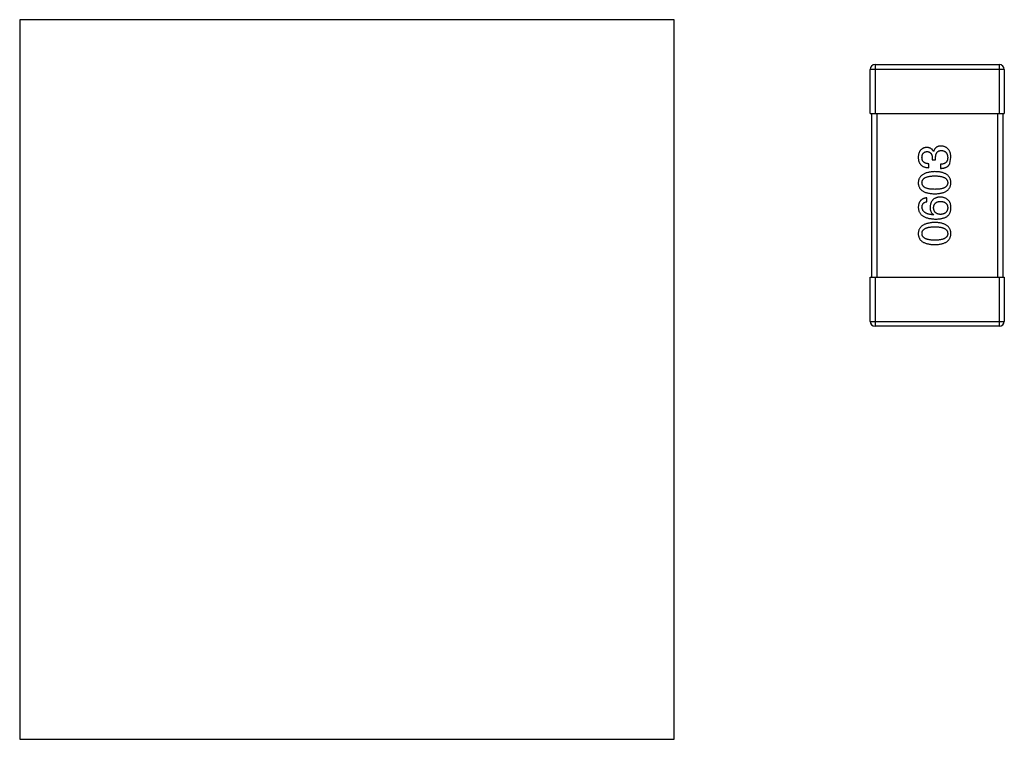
# Model space of a CAD drawing. Header units: millimetres. Extents: x 718 to 1157, y -195 to -52.
# Tile 29 of 156: x 1026.4 to 1032.42, y -118.05 to -113.65. Entities that reach past the tile are written whole.
import ezdxf

# ---------------------------------------------------------------- set-up
doc = ezdxf.new("R2010")
doc.units = ezdxf.units.MM
doc.header["$LTSCALE"] = 1.21
doc.header["$MEASUREMENT"] = 0
doc.layers.get('0').update_dxf_attribs({"linetype": 'CONTINUOUS'})

msp = doc.modelspace()

# ---------------------------------------------------------------- linework, layer by layer
at = {"color": 7, "linetype": 'Continuous'}
for p, q in [((1026.4027, -113.6477), (1026.4027, -118.0477)), ((1030.4043, -113.6477), (1026.4027, -113.6477)), ((1030.4043, -118.0477), (1030.4043, -113.6477)), ((1031.6028, -114.2221), (1031.6028, -113.9521)), ((1032.4228, -113.9521), (1031.6028, -113.9521)), ((1031.6328, -113.9221), (1031.6328, -114.2221)), ((1031.6328, -113.9221), (1032.3928, -113.9221)), ((1032.3928, -114.2221), (1032.3928, -113.9221)), ((1032.4228, -113.9521), (1032.4228, -114.2221)), ((1031.6028, -114.2221), (1032.4228, -114.2221)), ((1031.6128, -115.2221), (1031.6128, -114.2221)), ((1031.6428, -114.2221), (1031.6428, -115.2221)), ((1032.3828, -115.2221), (1032.3828, -114.2221)), ((1032.4128, -114.2221), (1032.4128, -115.2221)), ((1031.9818, -114.4913), (1031.9818, -114.5044)), ((1031.9905, -114.453), (1031.9894, -114.453)), ((1032.0025, -114.5044), (1032.0025, -114.4924)), ((1032.09, -114.5273), (1032.0965, -114.4913)), ((1031.961, -114.5525), (1031.961, -114.5284)), ((1031.9818, -114.5044), (1032.0025, -114.5044)), ((1032.0332, -114.5317), (1032.0332, -114.5568)), ((1031.949, -114.7606), (1031.949, -114.7366)), ((1031.9927, -114.8404), (1031.9916, -114.8415)), ((1031.6028, -115.4921), (1031.6028, -115.2221)), ((1031.6028, -115.2221), (1032.4228, -115.2221)), ((1031.6328, -115.2221), (1031.6328, -115.5221)), ((1032.3928, -115.5221), (1032.3928, -115.2221)), ((1032.4228, -115.2221), (1032.4228, -115.4921)), ((1031.6028, -115.4921), (1032.4228, -115.4921)), ((1032.3928, -115.5221), (1031.6328, -115.5221)), ((1026.4027, -118.0477), (1030.4043, -118.0477))]:
    msp.add_line(p, q, dxfattribs=at)
for centre, start, end in [((1031.6328, -113.9521), 90, 180), ((1032.3928, -113.9521), 0, 90), ((1031.6328, -115.4921), 180, 270), ((1032.3928, -115.4921), 270, 0)]:
    msp.add_arc(centre, 0.03, start, end, dxfattribs=at)
for points, knots in [([(1031.9479, -114.429), (1031.9459, -114.4291), (1031.942, -114.4295), (1031.9364, -114.4305), (1031.9312, -114.432), (1031.9263, -114.4338), (1031.9217, -114.4362), (1031.9176, -114.4389), (1031.9138, -114.442), (1031.9104, -114.4456), (1031.9073, -114.4496), (1031.9047, -114.454), (1031.9024, -114.4588), (1031.9005, -114.4641), (1031.8989, -114.4697), (1031.8978, -114.4758), (1031.8969, -114.4823), (1031.8967, -114.4868), (1031.8965, -114.4891)], [0, 0, 0, 0, 0.067521, 0.132139, 0.193339, 0.252064, 0.309083, 0.364848, 0.420021, 0.475612, 0.532002, 0.589602, 0.649896, 0.712634, 0.778603, 0.848416, 0.922155, 1, 1, 1, 1]), ([(1031.9894, -114.453), (1031.9885, -114.4511), (1031.9866, -114.4474), (1031.9829, -114.4424), (1031.9786, -114.4382), (1031.9736, -114.4348), (1031.968, -114.4322), (1031.9619, -114.4303), (1031.9551, -114.4292), (1031.9504, -114.429), (1031.9479, -114.429)], [0, 0, 0, 0, 0.125227, 0.244792, 0.361427, 0.478215, 0.59667, 0.722058, 0.856314, 1, 1, 1, 1]), ([(1032.0353, -114.4202), (1032.0339, -114.4202), (1032.0311, -114.4203), (1032.027, -114.4207), (1032.0231, -114.4213), (1032.0195, -114.4223), (1032.0159, -114.4234), (1032.0126, -114.4248), (1032.0095, -114.4265), (1032.0066, -114.4284), (1032.0039, -114.4305), (1032.0014, -114.433), (1031.9991, -114.4357), (1031.9969, -114.4387), (1031.9951, -114.4419), (1031.9933, -114.4453), (1031.9918, -114.4491), (1031.991, -114.4517), (1031.9905, -114.453)], [0, 0, 0, 0, 0.071215, 0.138707, 0.20396, 0.266995, 0.327734, 0.387609, 0.445602, 0.503345, 0.561136, 0.618597, 0.677672, 0.738255, 0.799989, 0.863961, 0.930555, 1, 1, 1, 1]), ([(1032.0965, -114.4913), (1032.0964, -114.4885), (1032.0962, -114.4832), (1032.0952, -114.4755), (1032.0938, -114.4682), (1032.092, -114.4615), (1032.0898, -114.4553), (1032.087, -114.4495), (1032.0839, -114.4443), (1032.0803, -114.4396), (1032.0762, -114.4354), (1032.0716, -114.4317), (1032.0667, -114.4284), (1032.0613, -114.4258), (1032.0554, -114.4236), (1032.0491, -114.4219), (1032.0424, -114.4207), (1032.0377, -114.4204), (1032.0353, -114.4202)], [0, 0, 0, 0, 0.078078, 0.151942, 0.221594, 0.28726, 0.350176, 0.409768, 0.467648, 0.523784, 0.578904, 0.634014, 0.689819, 0.746826, 0.805875, 0.867063, 0.931764, 1, 1, 1, 1]), ([(1031.8965, -114.4891), (1031.8966, -114.4916), (1031.8968, -114.4965), (1031.8977, -114.5036), (1031.899, -114.5102), (1031.9009, -114.5163), (1031.9032, -114.522), (1031.906, -114.5272), (1031.9093, -114.5319), (1031.9131, -114.5361), (1031.9174, -114.5399), (1031.9222, -114.5432), (1031.9275, -114.5459), (1031.9333, -114.5482), (1031.9395, -114.55), (1031.9463, -114.5514), (1031.9535, -114.5522), (1031.9585, -114.5524), (1031.961, -114.5525)], [0, 0, 0, 0, 0.073232, 0.142595, 0.207997, 0.270074, 0.329156, 0.386529, 0.441846, 0.496976, 0.551877, 0.607941, 0.665637, 0.725446, 0.788542, 0.855101, 0.925196, 1, 1, 1, 1]), ([(1031.9195, -114.4902), (1031.9195, -114.4888), (1031.9197, -114.4861), (1031.9202, -114.4823), (1031.9209, -114.4786), (1031.9217, -114.4752), (1031.9229, -114.4721), (1031.9242, -114.4692), (1031.9258, -114.4666), (1031.9276, -114.4642), (1031.9296, -114.462), (1031.9319, -114.4602), (1031.9344, -114.4585), (1031.9371, -114.4571), (1031.94, -114.456), (1031.9432, -114.4551), (1031.9466, -114.4545), (1031.9489, -114.4542), (1031.9501, -114.4541)], [0, 0, 0, 0, 0.078051, 0.151197, 0.220412, 0.286742, 0.34933, 0.409464, 0.467368, 0.52298, 0.578639, 0.633998, 0.690142, 0.746855, 0.805868, 0.867776, 0.932345, 1, 1, 1, 1]), ([(1031.961, -114.5284), (1031.9593, -114.5284), (1031.9561, -114.5282), (1031.9514, -114.5276), (1031.947, -114.5269), (1031.9429, -114.5257), (1031.9391, -114.5243), (1031.9357, -114.5226), (1031.9326, -114.5206), (1031.9298, -114.5184), (1031.9274, -114.5158), (1031.9253, -114.513), (1031.9234, -114.5099), (1031.922, -114.5065), (1031.9209, -114.5028), (1031.9201, -114.4988), (1031.9196, -114.4946), (1031.9195, -114.4917), (1031.9195, -114.4902)], [0, 0, 0, 0, 0.078134, 0.15164, 0.221358, 0.286689, 0.348614, 0.407697, 0.464247, 0.520153, 0.574432, 0.629291, 0.684538, 0.742032, 0.801329, 0.863637, 0.930123, 1, 1, 1, 1]), ([(1031.9501, -114.4541), (1031.9513, -114.4542), (1031.9537, -114.4543), (1031.9572, -114.4549), (1031.9605, -114.4557), (1031.9635, -114.4568), (1031.9663, -114.4581), (1031.9689, -114.4598), (1031.9713, -114.4617), (1031.9734, -114.4639), (1031.9752, -114.4664), (1031.9769, -114.4692), (1031.9783, -114.4722), (1031.9795, -114.4755), (1031.9804, -114.479), (1031.9811, -114.4829), (1031.9816, -114.487), (1031.9817, -114.4898), (1031.9818, -114.4913)], [0, 0, 0, 0, 0.067741, 0.131599, 0.192143, 0.249977, 0.306453, 0.361639, 0.416449, 0.471489, 0.527582, 0.584873, 0.644974, 0.70814, 0.77492, 0.845909, 0.920585, 1, 1, 1, 1]), ([(1032.0025, -114.4924), (1032.0026, -114.4906), (1032.0026, -114.4871), (1032.0031, -114.482), (1032.0037, -114.4772), (1032.0048, -114.4728), (1032.006, -114.4688), (1032.0075, -114.4651), (1032.0094, -114.4617), (1032.0115, -114.4587), (1032.0139, -114.4561), (1032.0166, -114.4538), (1032.0196, -114.4518), (1032.0228, -114.4503), (1032.0264, -114.4491), (1032.0302, -114.4482), (1032.0343, -114.4476), (1032.0372, -114.4476), (1032.0386, -114.4476)], [0, 0, 0, 0, 0.082495, 0.159728, 0.232496, 0.300725, 0.365163, 0.425859, 0.483728, 0.538892, 0.592921, 0.646195, 0.699968, 0.754746, 0.811387, 0.870806, 0.933482, 1, 1, 1, 1]), ([(1032.0769, -114.4902), (1032.0768, -114.4918), (1032.0768, -114.495), (1032.0762, -114.4996), (1032.0754, -114.5039), (1032.0742, -114.5079), (1032.0727, -114.5116), (1032.0708, -114.515), (1032.0685, -114.5181), (1032.066, -114.5209), (1032.063, -114.5233), (1032.0598, -114.5254), (1032.0562, -114.5273), (1032.0522, -114.5288), (1032.0479, -114.53), (1032.0433, -114.5309), (1032.0383, -114.5315), (1032.0349, -114.5316), (1032.0332, -114.5317)], [0, 0, 0, 0, 0.071272, 0.13882, 0.201858, 0.262757, 0.320043, 0.376709, 0.431462, 0.486034, 0.541209, 0.597703, 0.65589, 0.717768, 0.782056, 0.850407, 0.92277, 1, 1, 1, 1]), ([(1032.0386, -114.4476), (1032.0401, -114.4477), (1032.0429, -114.4479), (1032.0471, -114.4486), (1032.0509, -114.4496), (1032.0545, -114.451), (1032.0578, -114.4526), (1032.0609, -114.4545), (1032.0637, -114.4568), (1032.0663, -114.4593), (1032.0686, -114.4621), (1032.0705, -114.4653), (1032.0723, -114.4687), (1032.0737, -114.4724), (1032.0749, -114.4764), (1032.0758, -114.4807), (1032.0765, -114.4854), (1032.0768, -114.4885), (1032.0769, -114.4902)], [0, 0, 0, 0, 0.068514, 0.133941, 0.195994, 0.255362, 0.312994, 0.369441, 0.424687, 0.480522, 0.537148, 0.594801, 0.654411, 0.716817, 0.781981, 0.850498, 0.923306, 1, 1, 1, 1]), ([(1032.0332, -114.5568), (1032.0349, -114.5568), (1032.0384, -114.5566), (1032.0435, -114.5562), (1032.0484, -114.5555), (1032.053, -114.5546), (1032.0574, -114.5535), (1032.0616, -114.5523), (1032.0655, -114.5507), (1032.0692, -114.549), (1032.0727, -114.547), (1032.0759, -114.5449), (1032.0788, -114.5425), (1032.0816, -114.5399), (1032.084, -114.5371), (1032.0863, -114.534), (1032.0883, -114.5308), (1032.0894, -114.5285), (1032.09, -114.5273)], [0, 0, 0, 0, 0.078937, 0.154495, 0.226898, 0.296844, 0.363348, 0.427781, 0.48946, 0.549586, 0.607902, 0.664733, 0.720805, 0.776157, 0.831175, 0.886736, 0.943094, 1, 1, 1, 1]), ([(1031.9982, -114.5768), (1031.9942, -114.5769), (1031.9864, -114.5773), (1031.975, -114.5784), (1031.9645, -114.58), (1031.9547, -114.5821), (1031.9457, -114.5846), (1031.9374, -114.5876), (1031.9298, -114.5911), (1031.9231, -114.5952), (1031.917, -114.5997), (1031.9118, -114.6046), (1031.9073, -114.6101), (1031.9036, -114.616), (1031.9006, -114.6225), (1031.8984, -114.6294), (1031.897, -114.6368), (1031.8967, -114.6419), (1031.8965, -114.6445)], [0, 0, 0, 0, 0.088475, 0.171606, 0.249595, 0.322626, 0.391327, 0.455765, 0.516374, 0.573675, 0.628522, 0.681161, 0.732559, 0.783563, 0.83504, 0.887639, 0.942585, 1, 1, 1, 1]), ([(1031.9195, -114.6445), (1031.9196, -114.6428), (1031.9197, -114.6396), (1031.9206, -114.6348), (1031.9221, -114.6304), (1031.9243, -114.6263), (1031.9271, -114.6225), (1031.9305, -114.6191), (1031.9346, -114.616), (1031.9392, -114.6132), (1031.9445, -114.6108), (1031.9504, -114.6087), (1031.9568, -114.6069), (1031.9639, -114.6055), (1031.9716, -114.6044), (1031.9799, -114.6036), (1031.9888, -114.6031), (1031.995, -114.603), (1031.9982, -114.603)], [0, 0, 0, 0, 0.050604, 0.098688, 0.145699, 0.191791, 0.238625, 0.286717, 0.337546, 0.391814, 0.449755, 0.512106, 0.579685, 0.652048, 0.730262, 0.814146, 0.904281, 1, 1, 1, 1]), ([(1032.0965, -114.6445), (1032.0964, -114.6419), (1032.0962, -114.6367), (1032.0949, -114.6292), (1032.0929, -114.6222), (1032.0901, -114.6157), (1032.0866, -114.6096), (1032.0823, -114.6041), (1032.0772, -114.5991), (1032.0714, -114.5946), (1032.0648, -114.5906), (1032.0575, -114.5872), (1032.0494, -114.5842), (1032.0406, -114.5817), (1032.0311, -114.5796), (1032.0208, -114.5782), (1032.0097, -114.5772), (1032.0021, -114.5769), (1031.9982, -114.5768)], [0, 0, 0, 0, 0.059134, 0.115603, 0.169236, 0.221572, 0.273254, 0.32474, 0.377319, 0.431815, 0.488555, 0.548609, 0.612242, 0.680182, 0.75251, 0.829782, 0.91231, 1, 1, 1, 1]), ([(1031.9982, -114.603), (1032.0013, -114.603), (1032.0074, -114.6031), (1032.0162, -114.6036), (1032.0244, -114.6044), (1032.032, -114.6055), (1032.0391, -114.6069), (1032.0455, -114.6087), (1032.0513, -114.6108), (1032.0566, -114.6132), (1032.0612, -114.616), (1032.0653, -114.6191), (1032.0688, -114.6225), (1032.0716, -114.6263), (1032.0739, -114.6304), (1032.0755, -114.6348), (1032.0766, -114.6396), (1032.0768, -114.6428), (1032.0769, -114.6445)], [0, 0, 0, 0, 0.094834, 0.184067, 0.267029, 0.344713, 0.417334, 0.484367, 0.546941, 0.604717, 0.65953, 0.710539, 0.759381, 0.806382, 0.853027, 0.900623, 0.949121, 1, 1, 1, 1]), ([(1031.8965, -114.6445), (1031.8967, -114.6472), (1031.8969, -114.6524), (1031.8982, -114.6599), (1031.9003, -114.6669), (1031.9031, -114.6734), (1031.9068, -114.6794), (1031.9113, -114.6849), (1031.9165, -114.6899), (1031.9225, -114.6944), (1031.9293, -114.6984), (1031.9369, -114.7019), (1031.9452, -114.7049), (1031.9543, -114.7074), (1031.9642, -114.7094), (1031.9748, -114.7109), (1031.9862, -114.7119), (1031.9941, -114.7121), (1031.9982, -114.7123)], [0, 0, 0, 0, 0.057911, 0.113262, 0.165956, 0.217443, 0.268511, 0.319665, 0.372, 0.426129, 0.483365, 0.543779, 0.607756, 0.676562, 0.749704, 0.827713, 0.911177, 1, 1, 1, 1]), ([(1031.9982, -114.685), (1031.995, -114.6849), (1031.9888, -114.6849), (1031.9799, -114.6844), (1031.9716, -114.6836), (1031.9639, -114.6826), (1031.9568, -114.6811), (1031.9503, -114.6794), (1031.9445, -114.6774), (1031.9392, -114.675), (1031.9346, -114.6723), (1031.9305, -114.6693), (1031.9271, -114.666), (1031.9243, -114.6623), (1031.9221, -114.6583), (1031.9206, -114.654), (1031.9197, -114.6493), (1031.9196, -114.6462), (1031.9195, -114.6445)], [0, 0, 0, 0, 0.096452, 0.187278, 0.271765, 0.350519, 0.423437, 0.491321, 0.554011, 0.612224, 0.666281, 0.717003, 0.764884, 0.811423, 0.856783, 0.902993, 0.950236, 1, 1, 1, 1]), ([(1031.9982, -114.7123), (1032.0021, -114.7121), (1032.0097, -114.7119), (1032.0208, -114.7109), (1032.0311, -114.7094), (1032.0406, -114.7074), (1032.0494, -114.7049), (1032.0575, -114.7019), (1032.0648, -114.6984), (1032.0714, -114.6944), (1032.0772, -114.6899), (1032.0823, -114.6849), (1032.0866, -114.6794), (1032.0901, -114.6734), (1032.0929, -114.6669), (1032.0949, -114.6599), (1032.0962, -114.6523), (1032.0964, -114.6472), (1032.0965, -114.6445)], [0, 0, 0, 0, 0.087693, 0.170223, 0.247496, 0.319826, 0.387768, 0.451403, 0.511459, 0.568358, 0.622671, 0.675251, 0.726739, 0.778422, 0.830759, 0.884394, 0.940865, 1, 1, 1, 1]), ([(1032.0769, -114.6445), (1032.0768, -114.6462), (1032.0767, -114.6493), (1032.0758, -114.654), (1032.0742, -114.6583), (1032.072, -114.6623), (1032.0692, -114.666), (1032.0658, -114.6693), (1032.0618, -114.6723), (1032.0571, -114.675), (1032.0519, -114.6774), (1032.046, -114.6794), (1032.0395, -114.6811), (1032.0324, -114.6826), (1032.0247, -114.6836), (1032.0164, -114.6844), (1032.0075, -114.6849), (1032.0013, -114.6849), (1031.9982, -114.685)], [0, 0, 0, 0, 0.049766, 0.097012, 0.143225, 0.188786, 0.235079, 0.282962, 0.333687, 0.387747, 0.445963, 0.508657, 0.576545, 0.649868, 0.72822, 0.812712, 0.903543, 1, 1, 1, 1]), ([(1031.949, -114.7366), (1031.947, -114.7368), (1031.9431, -114.7373), (1031.9375, -114.7386), (1031.9322, -114.7401), (1031.9273, -114.7421), (1031.9227, -114.7445), (1031.9185, -114.7472), (1031.9147, -114.7503), (1031.9112, -114.7537), (1031.9081, -114.7576), (1031.9053, -114.7617), (1031.9029, -114.7663), (1031.9009, -114.7712), (1031.8993, -114.7765), (1031.898, -114.7822), (1031.8971, -114.7882), (1031.8967, -114.7924), (1031.8965, -114.7945)], [0, 0, 0, 0, 0.06947, 0.136096, 0.199592, 0.260665, 0.319672, 0.377156, 0.433415, 0.489984, 0.546535, 0.604276, 0.663499, 0.725182, 0.788953, 0.855683, 0.926216, 1, 1, 1, 1]), ([(1032.031, -114.7322), (1032.0286, -114.7323), (1032.024, -114.7326), (1032.0174, -114.7336), (1032.0112, -114.735), (1032.0054, -114.7368), (1032, -114.7391), (1031.9951, -114.7419), (1031.9905, -114.7451), (1031.9864, -114.7488), (1031.9827, -114.753), (1031.9793, -114.7575), (1031.9765, -114.7626), (1031.9741, -114.7681), (1031.9721, -114.774), (1031.9705, -114.7805), (1031.9693, -114.7873), (1031.9689, -114.7921), (1031.9687, -114.7945)], [0, 0, 0, 0, 0.071527, 0.139094, 0.20346, 0.264939, 0.323904, 0.381383, 0.437591, 0.493343, 0.549401, 0.606085, 0.664838, 0.725424, 0.788712, 0.855452, 0.925772, 1, 1, 1, 1]), ([(1032.0801, -114.7519), (1032.0784, -114.7503), (1032.075, -114.7472), (1032.0694, -114.7432), (1032.0636, -114.7398), (1032.0575, -114.737), (1032.0512, -114.7348), (1032.0447, -114.7333), (1032.0379, -114.7324), (1032.0333, -114.7323), (1032.031, -114.7322)], [0, 0, 0, 0, 0.129393, 0.255335, 0.378531, 0.500878, 0.622934, 0.746191, 0.87096, 1, 1, 1, 1]), ([(1031.8965, -114.7945), (1031.8967, -114.7973), (1031.897, -114.8028), (1031.8985, -114.8108), (1031.9008, -114.8183), (1031.9038, -114.8253), (1031.9077, -114.8317), (1031.9124, -114.8376), (1031.9179, -114.8429), (1031.9242, -114.8477), (1031.9312, -114.8519), (1031.9391, -114.8556), (1031.9477, -114.8588), (1031.9572, -114.8614), (1031.9674, -114.8636), (1031.9784, -114.8651), (1031.9902, -114.8662), (1031.9984, -114.8665), (1032.0025, -114.8666)], [0, 0, 0, 0, 0.058957, 0.115262, 0.16907, 0.221312, 0.273147, 0.324961, 0.377649, 0.432026, 0.488925, 0.549039, 0.612912, 0.680653, 0.753056, 0.830314, 0.912483, 1, 1, 1, 1]), ([(1031.9195, -114.7945), (1031.9196, -114.7922), (1031.9197, -114.7879), (1031.9211, -114.7818), (1031.9235, -114.7764), (1031.9267, -114.7717), (1031.931, -114.7677), (1031.9362, -114.7645), (1031.9422, -114.7621), (1031.9467, -114.7611), (1031.949, -114.7606)], [0, 0, 0, 0, 0.136586, 0.261496, 0.378089, 0.490612, 0.605522, 0.725767, 0.8561, 1, 1, 1, 1]), ([(1031.9916, -114.8415), (1031.9888, -114.8413), (1031.9833, -114.8409), (1031.9753, -114.8399), (1031.9679, -114.8386), (1031.961, -114.837), (1031.9546, -114.8351), (1031.9488, -114.8329), (1031.9434, -114.8305), (1031.9386, -114.8277), (1031.9344, -114.8245), (1031.9306, -114.8212), (1031.9274, -114.8175), (1031.9248, -114.8134), (1031.9226, -114.8092), (1031.921, -114.8045), (1031.9199, -114.7996), (1031.9196, -114.7962), (1031.9195, -114.7945)], [0, 0, 0, 0, 0.089218, 0.173709, 0.252753, 0.326963, 0.397099, 0.462534, 0.524018, 0.582178, 0.637235, 0.689955, 0.741228, 0.791618, 0.841661, 0.892925, 0.945259, 1, 1, 1, 1]), ([(1031.9687, -114.7945), (1031.9687, -114.7971), (1031.9689, -114.8022), (1031.97, -114.8095), (1031.9719, -114.8162), (1031.9745, -114.8224), (1031.9779, -114.8279), (1031.9821, -114.8328), (1031.9871, -114.837), (1031.9908, -114.8392), (1031.9927, -114.8404)], [0, 0, 0, 0, 0.144617, 0.279572, 0.40596, 0.526097, 0.64389, 0.760003, 0.877724, 1, 1, 1, 1]), ([(1031.9905, -114.7978), (1031.9906, -114.7963), (1031.9907, -114.7933), (1031.9914, -114.7891), (1031.9922, -114.7851), (1031.9934, -114.7814), (1031.995, -114.778), (1031.9968, -114.7748), (1031.999, -114.7719), (1032.0014, -114.7693), (1032.0042, -114.767), (1032.0073, -114.7649), (1032.0107, -114.7631), (1032.0143, -114.7616), (1032.0183, -114.7604), (1032.0226, -114.7594), (1032.0272, -114.7588), (1032.0304, -114.7585), (1032.0321, -114.7584)], [0, 0, 0, 0, 0.069884, 0.136529, 0.199638, 0.259844, 0.317774, 0.374356, 0.430026, 0.485148, 0.5409, 0.597889, 0.657472, 0.718614, 0.783613, 0.85129, 0.923712, 1, 1, 1, 1]), ([(1032.0332, -114.8382), (1032.0315, -114.8381), (1032.0282, -114.8379), (1032.0235, -114.8372), (1032.0191, -114.8362), (1032.0149, -114.8349), (1032.0112, -114.8334), (1032.0077, -114.8316), (1032.0045, -114.8295), (1032.0017, -114.827), (1031.9992, -114.8244), (1031.997, -114.8214), (1031.995, -114.8182), (1031.9935, -114.8146), (1031.9923, -114.8108), (1031.9914, -114.8067), (1031.9907, -114.8023), (1031.9906, -114.7993), (1031.9905, -114.7978)], [0, 0, 0, 0, 0.076072, 0.148369, 0.216753, 0.281358, 0.342792, 0.401604, 0.458929, 0.514444, 0.569818, 0.625343, 0.681554, 0.739608, 0.800134, 0.863477, 0.929547, 1, 1, 1, 1]), ([(1032.0321, -114.7584), (1032.0338, -114.7585), (1032.0371, -114.7588), (1032.042, -114.7595), (1032.0466, -114.7604), (1032.0508, -114.7615), (1032.0547, -114.763), (1032.0583, -114.7648), (1032.0616, -114.7667), (1032.0646, -114.769), (1032.0673, -114.7715), (1032.0696, -114.7744), (1032.0716, -114.7774), (1032.0733, -114.7808), (1032.0747, -114.7844), (1032.0758, -114.7882), (1032.0765, -114.7924), (1032.0767, -114.7952), (1032.0769, -114.7967)], [0, 0, 0, 0, 0.078863, 0.153308, 0.223539, 0.289857, 0.35341, 0.413572, 0.471721, 0.528235, 0.584279, 0.638781, 0.69466, 0.751251, 0.809198, 0.869697, 0.933318, 1, 1, 1, 1]), ([(1032.0769, -114.7967), (1032.0768, -114.7983), (1032.0767, -114.8014), (1032.076, -114.8059), (1032.0751, -114.8101), (1032.0738, -114.814), (1032.0722, -114.8177), (1032.0702, -114.821), (1032.068, -114.8241), (1032.0654, -114.8268), (1032.0625, -114.8293), (1032.0592, -114.8314), (1032.0557, -114.8333), (1032.0518, -114.8349), (1032.0476, -114.8361), (1032.0431, -114.8371), (1032.0382, -114.8379), (1032.0349, -114.8381), (1032.0332, -114.8382)], [0, 0, 0, 0, 0.070403, 0.137196, 0.200053, 0.260887, 0.31876, 0.37535, 0.430743, 0.485927, 0.541678, 0.598832, 0.657726, 0.719441, 0.783504, 0.851852, 0.923533, 1, 1, 1, 1]), ([(1032.0703, -114.8524), (1032.0723, -114.8509), (1032.0763, -114.848), (1032.0814, -114.8428), (1032.0859, -114.8371), (1032.0896, -114.8309), (1032.0925, -114.8241), (1032.0946, -114.8169), (1032.0961, -114.8091), (1032.0964, -114.8038), (1032.0965, -114.801)], [0, 0, 0, 0, 0.125033, 0.246266, 0.36603, 0.485265, 0.606781, 0.732144, 0.862551, 1, 1, 1, 1]), ([(1032.0965, -114.801), (1032.0966, -114.7982), (1032.0967, -114.7928), (1032.096, -114.785), (1032.0949, -114.7779), (1032.0931, -114.7714), (1032.0908, -114.7655), (1032.0879, -114.7603), (1032.0844, -114.7556), (1032.0816, -114.7531), (1032.0801, -114.7519)], [0, 0, 0, 0, 0.156782, 0.301945, 0.436395, 0.561474, 0.678489, 0.78853, 0.894967, 1, 1, 1, 1]), ([(1032.0025, -114.8666), (1032.0061, -114.8666), (1032.013, -114.8665), (1032.023, -114.8658), (1032.0324, -114.8648), (1032.0412, -114.8632), (1032.0494, -114.8612), (1032.057, -114.8588), (1032.0639, -114.8559), (1032.0682, -114.8536), (1032.0703, -114.8524)], [0, 0, 0, 0, 0.151498, 0.29521, 0.430242, 0.557137, 0.677306, 0.790845, 0.898111, 1, 1, 1, 1]), ([(1031.9982, -114.8876), (1031.9942, -114.8878), (1031.9864, -114.8881), (1031.975, -114.8893), (1031.9645, -114.8909), (1031.9547, -114.8929), (1031.9457, -114.8955), (1031.9374, -114.8985), (1031.9298, -114.902), (1031.9231, -114.906), (1031.917, -114.9105), (1031.9118, -114.9155), (1031.9073, -114.921), (1031.9036, -114.9269), (1031.9006, -114.9334), (1031.8984, -114.9403), (1031.897, -114.9477), (1031.8967, -114.9528), (1031.8965, -114.9554)], [0, 0, 0, 0, 0.088475, 0.171606, 0.249595, 0.322626, 0.391327, 0.455765, 0.516374, 0.573675, 0.628522, 0.681161, 0.732559, 0.783563, 0.83504, 0.887639, 0.942585, 1, 1, 1, 1]), ([(1031.9195, -114.9554), (1031.9196, -114.9537), (1031.9197, -114.9504), (1031.9206, -114.9457), (1031.9221, -114.9412), (1031.9243, -114.9371), (1031.9271, -114.9334), (1031.9305, -114.9299), (1031.9346, -114.9269), (1031.9392, -114.9241), (1031.9445, -114.9217), (1031.9504, -114.9196), (1031.9568, -114.9178), (1031.9639, -114.9163), (1031.9716, -114.9152), (1031.9799, -114.9144), (1031.9888, -114.9139), (1031.995, -114.9139), (1031.9982, -114.9139)], [0, 0, 0, 0, 0.050604, 0.098688, 0.145699, 0.191791, 0.238625, 0.286717, 0.337546, 0.391814, 0.449755, 0.512106, 0.579685, 0.652048, 0.730262, 0.814146, 0.904281, 1, 1, 1, 1]), ([(1032.0965, -114.9554), (1032.0964, -114.9527), (1032.0962, -114.9476), (1032.0949, -114.9401), (1032.0929, -114.9331), (1032.0901, -114.9265), (1032.0866, -114.9205), (1032.0823, -114.915), (1032.0772, -114.91), (1032.0714, -114.9055), (1032.0648, -114.9015), (1032.0575, -114.898), (1032.0494, -114.895), (1032.0406, -114.8925), (1032.0311, -114.8905), (1032.0208, -114.8891), (1032.0097, -114.888), (1032.0021, -114.8878), (1031.9982, -114.8876)], [0, 0, 0, 0, 0.059134, 0.115603, 0.169236, 0.221572, 0.273254, 0.32474, 0.377319, 0.431815, 0.488555, 0.548609, 0.612242, 0.680182, 0.75251, 0.829782, 0.91231, 1, 1, 1, 1]), ([(1031.9982, -114.9139), (1032.0013, -114.9139), (1032.0074, -114.9139), (1032.0162, -114.9144), (1032.0244, -114.9152), (1032.032, -114.9164), (1032.0391, -114.9178), (1032.0455, -114.9196), (1032.0513, -114.9216), (1032.0566, -114.9241), (1032.0612, -114.9269), (1032.0653, -114.93), (1032.0688, -114.9334), (1032.0716, -114.9371), (1032.0739, -114.9412), (1032.0755, -114.9457), (1032.0766, -114.9504), (1032.0768, -114.9537), (1032.0769, -114.9554)], [0, 0, 0, 0, 0.094834, 0.184067, 0.267029, 0.344713, 0.417334, 0.484367, 0.546941, 0.604717, 0.65953, 0.710539, 0.759381, 0.806382, 0.853027, 0.900623, 0.949121, 1, 1, 1, 1]), ([(1031.8965, -114.9554), (1031.8967, -114.958), (1031.8969, -114.9632), (1031.8982, -114.9707), (1031.9003, -114.9777), (1031.9031, -114.9843), (1031.9068, -114.9903), (1031.9113, -114.9958), (1031.9165, -115.0008), (1031.9225, -115.0053), (1031.9293, -115.0093), (1031.9369, -115.0128), (1031.9452, -115.0158), (1031.9543, -115.0182), (1031.9642, -115.0203), (1031.9748, -115.0217), (1031.9862, -115.0227), (1031.9941, -115.023), (1031.9982, -115.0231)], [0, 0, 0, 0, 0.057911, 0.113262, 0.165956, 0.217443, 0.268511, 0.319665, 0.372, 0.426129, 0.483365, 0.543779, 0.607756, 0.676562, 0.749704, 0.827713, 0.911177, 1, 1, 1, 1]), ([(1031.9982, -114.9958), (1031.995, -114.9958), (1031.9888, -114.9957), (1031.9799, -114.9952), (1031.9716, -114.9945), (1031.9639, -114.9934), (1031.9568, -114.9919), (1031.9503, -114.9903), (1031.9445, -114.9882), (1031.9392, -114.9858), (1031.9346, -114.9832), (1031.9305, -114.9802), (1031.9271, -114.9768), (1031.9243, -114.9732), (1031.9221, -114.9692), (1031.9206, -114.9649), (1031.9197, -114.9602), (1031.9196, -114.957), (1031.9195, -114.9554)], [0, 0, 0, 0, 0.096452, 0.187278, 0.271765, 0.350519, 0.423437, 0.491321, 0.554011, 0.612224, 0.666281, 0.717003, 0.764884, 0.811423, 0.856783, 0.902993, 0.950236, 1, 1, 1, 1]), ([(1032.0769, -114.9554), (1032.0768, -114.957), (1032.0767, -114.9602), (1032.0758, -114.9649), (1032.0742, -114.9692), (1032.072, -114.9732), (1032.0692, -114.9768), (1032.0658, -114.9802), (1032.0618, -114.9832), (1032.0571, -114.9858), (1032.0519, -114.9882), (1032.046, -114.9903), (1032.0395, -114.9919), (1032.0324, -114.9934), (1032.0247, -114.9945), (1032.0164, -114.9952), (1032.0075, -114.9957), (1032.0013, -114.9958), (1031.9982, -114.9958)], [0, 0, 0, 0, 0.049766, 0.097012, 0.143225, 0.188786, 0.235079, 0.282962, 0.333687, 0.387747, 0.445963, 0.508657, 0.576545, 0.649868, 0.72822, 0.812712, 0.903543, 1, 1, 1, 1]), ([(1031.9982, -115.0231), (1032.0021, -115.023), (1032.0097, -115.0227), (1032.0208, -115.0217), (1032.0311, -115.0203), (1032.0406, -115.0182), (1032.0494, -115.0158), (1032.0575, -115.0128), (1032.0648, -115.0093), (1032.0714, -115.0053), (1032.0772, -115.0008), (1032.0823, -114.9958), (1032.0866, -114.9903), (1032.0901, -114.9843), (1032.0929, -114.9777), (1032.0949, -114.9707), (1032.0962, -114.9632), (1032.0964, -114.958), (1032.0965, -114.9554)], [0, 0, 0, 0, 0.087693, 0.170223, 0.247496, 0.319826, 0.387768, 0.451403, 0.511459, 0.568358, 0.622671, 0.675251, 0.726739, 0.778422, 0.830759, 0.884394, 0.940865, 1, 1, 1, 1])]:
    msp.add_open_spline(points, degree=3, knots=knots, dxfattribs=at)

doc.saveas('drawing.dxf')
